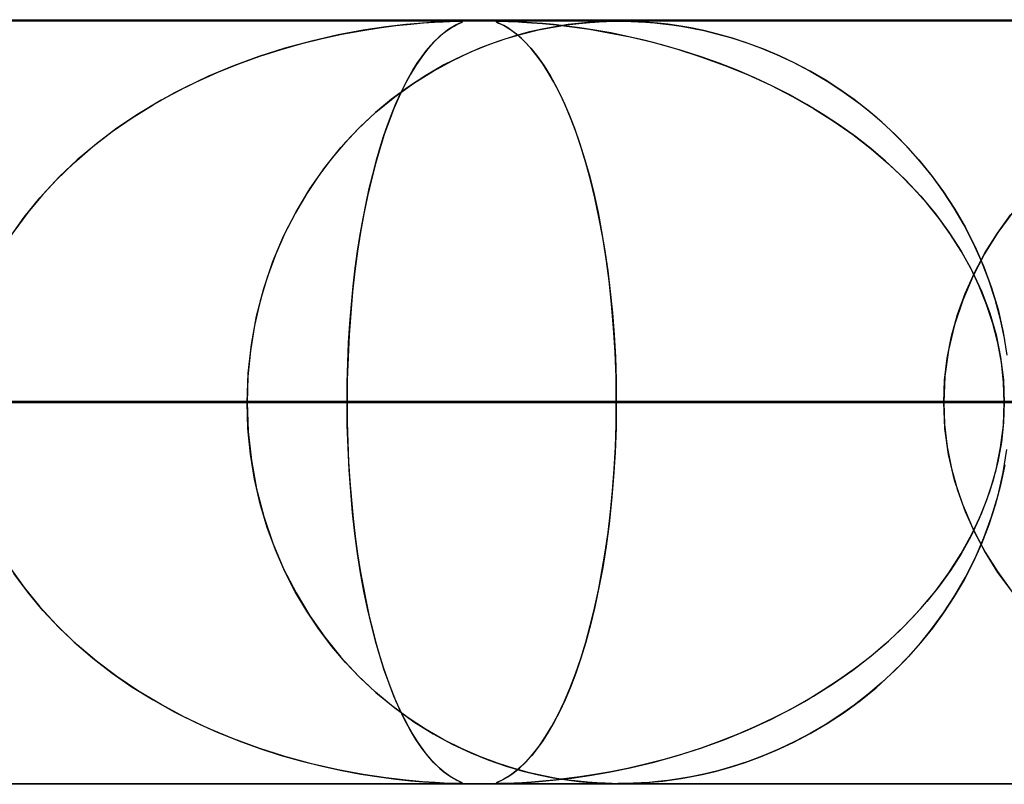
# Model space of a CAD drawing. Header units: millimetres. Extents: x -625 to 625, y -732 to 732.
# Tile 18 of 48: x -109 to -96, y 721 to 732. Entities that reach past the tile are written whole.
import ezdxf

# ---------------------------------------------------------------- set-up
doc = ezdxf.new("R2010")
doc.units = ezdxf.units.MM
doc.layers.add('HIDDEN', color=7, linetype='Continuous')
doc.layers.add('THICK', color=7, linetype='Continuous')

msp = doc.modelspace()

# ---------------------------------------------------------------- linework, layer by layer
at = {"layer": 'HIDDEN'}
for p, q in [((0, 731.49), (-501.5, 731.49)), ((0, 731.49), (-255.284, 731.49)), ((0, 731.49), (-255.284, 731.49)), ((0, 731.48), (-244.666, 731.48)), ((-104.443, 731.393), (-104.224, 731.422)), ((-104.094, 731.436), (-104.355, 731.406)), ((-104.224, 731.422), (-104.03, 731.443)), ((-103.877, 731.456), (-104.094, 731.436)), ((-104.03, 731.443), (-103.861, 731.458)), ((-103.71, 731.468), (-103.877, 731.456)), ((-103.861, 731.458), (-103.72, 731.467)), ((-103.72, 731.467), (-103.605, 731.474)), ((-103.592, 731.474), (-103.71, 731.468)), ((-103.605, 731.474), (-103.516, 731.478)), ((-103.509, 731.478), (-103.592, 731.474)), ((-103.516, 731.478), (-103.45, 731.48)), ((-103.448, 731.479), (-103.509, 731.478)), ((-103.502, 731.393), (-103.462, 731.416)), ((-103.433, 731.432), (-103.478, 731.408)), ((-103.462, 731.416), (-103.427, 731.435)), ((-103.45, 731.48), (-103.403, 731.48)), ((-103.403, 731.48), (-103.448, 731.479)), ((-103.398, 731.449), (-103.433, 731.432)), ((-103.427, 731.435), (-103.397, 731.45)), ((-103.403, 731.48), (-103.373, 731.479)), ((-103.374, 731.48), (-103.403, 731.48)), ((-103.372, 731.461), (-103.398, 731.449)), ((-103.397, 731.45), (-103.373, 731.461)), ((-103.357, 731.478), (-103.374, 731.48)), ((-103.373, 731.479), (-103.356, 731.478)), ((-103.373, 731.461), (-103.357, 731.469)), ((-103.357, 731.469), (-103.372, 731.461)), ((-103.351, 731.475), (-103.357, 731.478)), ((-103.351, 731.475), (-103.357, 731.469)), ((-103.357, 731.469), (-103.351, 731.475)), ((-103.356, 731.478), (-103.351, 731.475)), ((-102.907, 731.478), (-102.912, 731.474)), ((-102.912, 731.474), (-102.908, 731.478)), ((-102.912, 731.474), (-102.904, 731.468)), ((-102.903, 731.467), (-102.912, 731.474)), ((-102.908, 731.478), (-102.89, 731.48)), ((-102.89, 731.479), (-102.907, 731.478)), ((-102.904, 731.468), (-102.88, 731.456)), ((-102.883, 731.458), (-102.903, 731.467)), ((-102.86, 731.48), (-102.89, 731.479)), ((-102.89, 731.48), (-102.859, 731.48)), ((-102.851, 731.443), (-102.883, 731.458)), ((-102.88, 731.456), (-102.838, 731.436)), ((-102.817, 731.48), (-102.86, 731.48)), ((-102.859, 731.48), (-102.814, 731.479)), ((-102.81, 731.422), (-102.851, 731.443)), ((-102.838, 731.436), (-102.781, 731.406)), ((-102.756, 731.478), (-102.817, 731.48)), ((-102.814, 731.479), (-102.753, 731.478)), ((-102.76, 731.393), (-102.81, 731.422)), ((-102.675, 731.475), (-102.756, 731.478)), ((-102.753, 731.478), (-102.674, 731.475)), ((-102.571, 731.469), (-102.675, 731.475)), ((-102.674, 731.475), (-102.573, 731.469)), ((-102.573, 731.469), (-102.45, 731.461)), ((-102.446, 731.461), (-102.571, 731.469)), ((-102.45, 731.461), (-102.302, 731.449)), ((-102.306, 731.45), (-102.446, 731.461)), ((-102.154, 731.435), (-102.306, 731.45)), ((-102.302, 731.449), (-102.126, 731.432)), ((-102.117, 731.412), (-102.285, 731.381)), ((-102.163, 731.404), (-101.987, 731.432)), ((-101.991, 731.416), (-102.154, 731.435)), ((-102.126, 731.432), (-101.921, 731.408)), ((-101.967, 731.435), (-102.117, 731.412)), ((-101.813, 731.393), (-101.991, 731.416)), ((-101.987, 731.432), (-101.826, 731.452)), ((-101.836, 731.451), (-101.967, 731.435)), ((-101.71, 731.463), (-101.836, 731.451)), ((-101.826, 731.452), (-101.683, 731.465)), ((-101.59, 731.471), (-101.71, 731.463)), ((-101.683, 731.465), (-101.563, 731.473)), ((-101.482, 731.477), (-101.59, 731.471)), ((-101.563, 731.473), (-101.465, 731.477)), ((-101.388, 731.479), (-101.482, 731.477)), ((-101.465, 731.477), (-101.379, 731.479)), ((-101.3, 731.48), (-101.388, 731.479)), ((-101.379, 731.479), (-101.299, 731.48)), ((-101.211, 731.479), (-101.3, 731.48)), ((-101.299, 731.48), (-101.221, 731.479)), ((-101.221, 731.479), (-101.141, 731.477)), ((-101.115, 731.477), (-101.211, 731.479)), ((-101.141, 731.477), (-101.05, 731.474)), ((-101.012, 731.472), (-101.115, 731.477)), ((-101.05, 731.474), (-100.949, 731.468)), ((-100.907, 731.465), (-101.012, 731.472)), ((-100.949, 731.468), (-100.839, 731.459)), ((-100.793, 731.454), (-100.907, 731.465)), ((-100.839, 731.459), (-100.726, 731.447)), ((-100.664, 731.44), (-100.793, 731.454)), ((-100.726, 731.447), (-100.612, 731.433)), ((-100.52, 731.419), (-100.664, 731.44)), ((-100.612, 731.433), (-100.487, 731.414)), ((-100.362, 731.392), (-100.52, 731.419)), ((-100.487, 731.414), (-100.347, 731.389)), ((-104.981, 731.3), (-105.33, 731.221)), ((-105.19, 731.254), (-104.931, 731.31)), ((-104.652, 731.361), (-104.981, 731.3)), ((-104.931, 731.31), (-104.681, 731.356)), ((-104.681, 731.356), (-104.443, 731.393)), ((-104.355, 731.406), (-104.652, 731.361)), ((-103.591, 731.33), (-103.658, 731.274)), ((-103.65, 731.281), (-103.597, 731.326)), ((-103.597, 731.326), (-103.547, 731.363)), ((-103.531, 731.374), (-103.591, 731.33)), ((-103.547, 731.363), (-103.502, 731.393)), ((-103.478, 731.408), (-103.531, 731.374)), ((-102.673, 731.285), (-102.888, 731.216)), ((-102.781, 731.406), (-102.711, 731.361)), ((-102.778, 731.253), (-102.56, 731.316)), ((-102.704, 731.356), (-102.76, 731.393)), ((-102.711, 731.361), (-102.63, 731.3)), ((-102.643, 731.31), (-102.704, 731.356)), ((-102.472, 731.339), (-102.673, 731.285)), ((-102.579, 731.254), (-102.643, 731.31)), ((-102.63, 731.3), (-102.543, 731.221)), ((-102.56, 731.316), (-102.355, 731.366)), ((-102.285, 731.381), (-102.472, 731.339)), ((-102.355, 731.366), (-102.163, 731.404)), ((-101.921, 731.408), (-101.689, 731.374)), ((-101.62, 731.363), (-101.813, 731.393)), ((-101.689, 731.374), (-101.433, 731.33)), ((-101.411, 731.326), (-101.62, 731.363)), ((-101.433, 731.33), (-101.155, 731.274)), ((-101.189, 731.281), (-101.411, 731.326)), ((-100.19, 731.357), (-100.362, 731.392)), ((-100.347, 731.389), (-100.192, 731.357)), ((-100.192, 731.357), (-100.023, 731.316)), ((-100.007, 731.312), (-100.19, 731.357)), ((-100.023, 731.316), (-99.843, 731.266)), ((-99.814, 731.257), (-100.007, 731.312)), ((-105.728, 731.111), (-105.456, 731.188)), ((-105.33, 731.221), (-105.677, 731.127)), ((-105.456, 731.188), (-105.19, 731.254)), ((-103.826, 731.094), (-103.766, 731.164)), ((-103.73, 731.204), (-103.806, 731.118)), ((-103.766, 731.164), (-103.707, 731.227)), ((-103.658, 731.274), (-103.73, 731.204)), ((-103.707, 731.227), (-103.65, 731.281)), ((-103.244, 731.078), (-103.006, 731.174)), ((-102.888, 731.216), (-103.115, 731.132)), ((-103.006, 731.174), (-102.778, 731.253)), ((-102.512, 731.188), (-102.579, 731.254)), ((-102.543, 731.221), (-102.456, 731.127)), ((-102.443, 731.111), (-102.512, 731.188)), ((-100.953, 731.227), (-101.189, 731.281)), ((-101.155, 731.274), (-100.86, 731.204)), ((-100.711, 731.164), (-100.953, 731.227)), ((-100.86, 731.204), (-100.549, 731.118)), ((-100.469, 731.094), (-100.711, 731.164)), ((-99.843, 731.266), (-99.651, 731.205)), ((-99.611, 731.19), (-99.814, 731.257)), ((-99.651, 731.205), (-99.45, 731.131)), ((-99.404, 731.113), (-99.611, 731.19)), ((-105.677, 731.127), (-106.018, 731.018)), ((-106.004, 731.023), (-105.728, 731.111)), ((-103.806, 731.118), (-103.885, 731.016)), ((-103.885, 731.016), (-103.826, 731.094)), ((-103.352, 731.029), (-103.594, 730.908)), ((-103.488, 730.963), (-103.244, 731.078)), ((-103.115, 731.132), (-103.352, 731.029)), ((-102.456, 731.127), (-102.369, 731.018)), ((-102.372, 731.023), (-102.443, 731.111)), ((-100.549, 731.118), (-100.229, 731.016)), ((-100.228, 731.016), (-100.469, 731.094)), ((-99.45, 731.131), (-99.24, 731.045)), ((-99.199, 731.027), (-99.404, 731.113)), ((-99.24, 731.045), (-99.023, 730.943)), ((-98.997, 730.931), (-99.199, 731.027)), ((-106.564, 730.809), (-106.283, 730.923)), ((-106.018, 731.018), (-106.352, 730.896)), ((-106.283, 730.923), (-106.004, 731.023)), ((-103.963, 730.902), (-104.038, 730.777)), ((-104.002, 730.839), (-103.944, 730.931)), ((-103.885, 731.016), (-103.963, 730.902)), ((-103.944, 730.931), (-103.885, 731.016)), ((-103.594, 730.908), (-103.831, 730.771)), ((-103.737, 730.828), (-103.488, 730.963)), ((-102.301, 730.923), (-102.372, 731.023)), ((-102.369, 731.018), (-102.283, 730.896)), ((-102.228, 730.809), (-102.301, 730.923)), ((-100.229, 731.016), (-99.914, 730.902)), ((-99.99, 730.931), (-100.228, 731.016)), ((-99.754, 730.839), (-99.99, 730.931)), ((-99.914, 730.902), (-99.609, 730.777)), ((-99.023, 730.943), (-98.8, 730.826)), ((-98.798, 730.826), (-98.997, 730.931)), ((-106.845, 730.682), (-106.564, 730.809)), ((-106.352, 730.896), (-106.677, 730.76)), ((-104.038, 730.777), (-104.111, 730.641)), ((-104.06, 730.738), (-104.002, 730.839)), ((-103.831, 730.771), (-104.06, 730.622)), ((-103.988, 730.671), (-103.737, 730.828)), ((-102.283, 730.896), (-102.199, 730.76)), ((-102.155, 730.682), (-102.228, 730.809)), ((-99.521, 730.738), (-99.754, 730.839)), ((-99.609, 730.777), (-99.314, 730.641)), ((-98.8, 730.826), (-98.574, 730.694)), ((-98.602, 730.711), (-98.798, 730.826)), ((-107.126, 730.541), (-106.845, 730.682)), ((-106.677, 730.76), (-106.994, 730.61)), ((-104.239, 730.491), (-103.988, 730.671)), ((-104.111, 730.641), (-104.182, 730.495)), ((-104.117, 730.63), (-104.06, 730.738)), ((-102.199, 730.76), (-102.116, 730.61)), ((-102.082, 730.541), (-102.155, 730.682)), ((-99.291, 730.63), (-99.521, 730.738)), ((-99.314, 730.641), (-99.029, 730.495)), ((-98.41, 730.587), (-98.602, 730.711)), ((-98.574, 730.694), (-98.354, 730.549)), ((-107.404, 730.386), (-107.126, 730.541)), ((-106.994, 730.61), (-107.3, 730.446)), ((-104.06, 730.622), (-104.28, 730.459)), ((-104.227, 730.391), (-104.173, 730.515)), ((-104.173, 730.515), (-104.117, 730.63)), ((-102.116, 730.61), (-102.037, 730.446)), ((-102.009, 730.386), (-102.082, 730.541)), ((-99.065, 730.515), (-99.291, 730.63)), ((-98.843, 730.391), (-99.065, 730.515)), ((-98.222, 730.454), (-98.41, 730.587)), ((-98.354, 730.549), (-98.141, 730.393)), ((-107.676, 730.217), (-107.404, 730.386)), ((-107.3, 730.446), (-107.596, 730.269)), ((-104.28, 730.459), (-104.49, 730.284)), ((-104.485, 730.289), (-104.239, 730.491)), ((-104.281, 730.26), (-104.227, 730.391)), ((-104.182, 730.495), (-104.249, 730.338)), ((-102.037, 730.446), (-101.959, 730.269)), ((-101.938, 730.217), (-102.009, 730.386)), ((-99.029, 730.495), (-98.754, 730.338)), ((-98.626, 730.26), (-98.843, 730.391)), ((-98.038, 730.311), (-98.222, 730.454)), ((-98.141, 730.393), (-97.936, 730.227)), ((-107.596, 730.269), (-107.879, 730.078)), ((-104.721, 730.067), (-104.485, 730.289)), ((-104.49, 730.284), (-104.691, 730.097)), ((-104.334, 730.12), (-104.281, 730.26)), ((-104.249, 730.338), (-104.314, 730.172)), ((-101.959, 730.269), (-101.885, 730.078)), ((-98.754, 730.338), (-98.491, 730.172)), ((-98.413, 730.12), (-98.626, 730.26)), ((-97.858, 730.158), (-98.038, 730.311)), ((-107.94, 730.035), (-107.676, 730.217)), ((-104.314, 730.172), (-104.377, 729.996)), ((-101.869, 730.035), (-101.938, 730.217)), ((-98.491, 730.172), (-98.239, 729.996)), ((-97.936, 730.227), (-97.74, 730.05)), ((-97.684, 729.995), (-97.858, 730.158)), ((-108.194, 729.838), (-107.94, 730.035)), ((-107.879, 730.078), (-108.147, 729.876)), ((-104.945, 729.826), (-104.721, 730.067)), ((-104.691, 730.097), (-104.882, 729.897)), ((-104.377, 729.996), (-104.436, 729.81)), ((-104.385, 729.971), (-104.334, 730.12)), ((-101.885, 730.078), (-101.814, 729.876)), ((-101.802, 729.838), (-101.869, 730.035)), ((-98.206, 729.971), (-98.413, 730.12)), ((-98.239, 729.996), (-97.999, 729.81)), ((-97.74, 730.05), (-97.553, 729.863)), ((-97.515, 729.822), (-97.684, 729.995)), ((-108.147, 729.876), (-108.399, 729.664)), ((-104.882, 729.897), (-105.062, 729.686)), ((-104.434, 729.815), (-104.385, 729.971)), ((-101.814, 729.876), (-101.748, 729.664)), ((-98.005, 729.815), (-98.206, 729.971)), ((-108.439, 729.628), (-108.194, 729.838)), ((-105.156, 729.565), (-104.945, 729.826)), ((-104.436, 729.81), (-104.492, 729.615)), ((-104.482, 729.649), (-104.434, 729.815)), ((-101.738, 729.628), (-101.802, 729.838)), ((-97.811, 729.649), (-98.005, 729.815)), ((-97.999, 729.81), (-97.771, 729.615)), ((-97.553, 729.863), (-97.376, 729.667)), ((-97.352, 729.64), (-97.515, 729.822)), ((-108.671, 729.404), (-108.439, 729.628)), ((-108.399, 729.664), (-108.633, 729.443)), ((-105.062, 729.686), (-105.232, 729.462)), ((-104.492, 729.615), (-104.545, 729.408)), ((-104.528, 729.475), (-104.482, 729.649)), ((-101.748, 729.664), (-101.686, 729.443)), ((-101.676, 729.404), (-101.738, 729.628)), ((-97.623, 729.475), (-97.811, 729.649)), ((-97.771, 729.615), (-97.555, 729.408)), ((-97.376, 729.667), (-97.208, 729.461)), ((-97.197, 729.447), (-97.352, 729.64)), ((-105.353, 729.284), (-105.156, 729.565)), ((-108.889, 729.167), (-108.671, 729.404)), ((-108.633, 729.443), (-108.849, 729.213)), ((-105.232, 729.462), (-105.391, 729.224)), ((-104.545, 729.408), (-104.595, 729.19)), ((-104.572, 729.292), (-104.528, 729.475)), ((-101.686, 729.443), (-101.629, 729.213)), ((-101.618, 729.167), (-101.676, 729.404)), ((-97.443, 729.292), (-97.623, 729.475)), ((-97.555, 729.408), (-97.351, 729.19)), ((-97.208, 729.461), (-97.05, 729.246)), ((-97.05, 729.245), (-97.197, 729.447)), ((-105.391, 729.224), (-105.54, 728.971)), ((-105.532, 728.985), (-105.353, 729.284)), ((-104.614, 729.099), (-104.572, 729.292)), ((-97.272, 729.099), (-97.443, 729.292)), ((-97.05, 729.246), (-96.902, 729.019)), ((-96.911, 729.033), (-97.05, 729.245)), ((-109.092, 728.915), (-108.889, 729.167)), ((-108.849, 729.213), (-109.046, 728.975)), ((-104.654, 728.898), (-104.614, 729.099)), ((-104.595, 729.19), (-104.642, 728.96)), ((-101.629, 729.213), (-101.577, 728.975)), ((-101.565, 728.915), (-101.618, 729.167)), ((-97.351, 729.19), (-97.159, 728.96)), ((-97.111, 728.898), (-97.272, 729.099)), ((-109.046, 728.975), (-109.226, 728.729)), ((-105.694, 728.668), (-105.532, 728.985)), ((-105.54, 728.971), (-105.677, 728.704)), ((-101.577, 728.975), (-101.529, 728.729)), ((-96.781, 728.811), (-96.911, 729.033)), ((-96.902, 729.019), (-96.764, 728.78)), ((-96.146, 728.981), (-96.34, 728.715)), ((-109.278, 728.65), (-109.092, 728.915)), ((-104.691, 728.689), (-104.654, 728.898)), ((-104.642, 728.96), (-104.686, 728.72)), ((-101.515, 728.65), (-101.565, 728.915)), ((-97.159, 728.96), (-96.982, 728.72)), ((-96.961, 728.689), (-97.111, 728.898)), ((-96.347, 728.704), (-96.172, 728.948)), ((-104.686, 728.72), (-104.725, 728.468)), ((-101.529, 728.729), (-101.486, 728.475)), ((-96.982, 728.72), (-96.82, 728.468)), ((-96.662, 728.58), (-96.781, 728.811)), ((-96.764, 728.78), (-96.638, 728.528)), ((-96.34, 728.715), (-96.515, 728.434)), ((-96.506, 728.451), (-96.347, 728.704)), ((-105.835, 728.333), (-105.694, 728.668)), ((-105.677, 728.704), (-105.8, 728.422)), ((-104.725, 728.471), (-104.691, 728.689)), ((-101.471, 728.371), (-101.515, 728.65)), ((-96.822, 728.471), (-96.961, 728.689)), ((-96.554, 728.34), (-96.662, 728.58)), ((-104.725, 728.468), (-104.76, 728.206)), ((-104.756, 728.245), (-104.725, 728.471)), ((-101.486, 728.475), (-101.448, 728.212)), ((-96.696, 728.245), (-96.822, 728.471)), ((-96.82, 728.468), (-96.676, 728.206)), ((-96.646, 728.188), (-96.506, 728.451)), ((-96.638, 728.528), (-96.523, 728.265)), ((-105.954, 727.983), (-105.835, 728.333)), ((-105.8, 728.422), (-105.909, 728.127)), ((-101.432, 728.08), (-101.471, 728.371)), ((-96.515, 728.434), (-96.67, 728.138)), ((-96.458, 728.092), (-96.554, 728.34)), ((-104.76, 728.206), (-104.791, 727.936)), ((-104.783, 728.012), (-104.756, 728.245)), ((-101.448, 728.212), (-101.416, 727.94)), ((-96.584, 728.012), (-96.696, 728.245)), ((-96.676, 728.206), (-96.551, 727.936)), ((-96.523, 728.265), (-96.423, 727.99)), ((-105.909, 728.127), (-106, 727.818)), ((-101.399, 727.777), (-101.432, 728.08)), ((-96.67, 728.138), (-96.801, 727.829)), ((-96.767, 727.917), (-96.646, 728.188)), ((-96.375, 727.836), (-96.458, 728.092)), ((-106.049, 727.62), (-105.954, 727.983)), ((-104.791, 727.936), (-104.816, 727.658)), ((-104.807, 727.771), (-104.783, 728.012)), ((-101.416, 727.94), (-101.388, 727.661)), ((-96.487, 727.771), (-96.584, 728.012)), ((-96.551, 727.936), (-96.447, 727.658)), ((-96.423, 727.99), (-96.338, 727.704)), ((-106, 727.818), (-106.074, 727.498)), ((-96.801, 727.829), (-96.907, 727.507)), ((-96.868, 727.639), (-96.767, 727.917)), ((-96.306, 727.574), (-96.375, 727.836)), ((-104.827, 727.522), (-104.807, 727.771)), ((-101.372, 727.465), (-101.399, 727.777)), ((-96.405, 727.522), (-96.487, 727.771)), ((-96.338, 727.704), (-96.27, 727.41)), ((-106.117, 727.249), (-106.049, 727.62)), ((-104.816, 727.658), (-104.837, 727.373)), ((-101.388, 727.661), (-101.366, 727.375)), ((-96.947, 727.356), (-96.868, 727.639)), ((-96.447, 727.658), (-96.364, 727.373)), ((-96.251, 727.307), (-96.306, 727.574)), ((-106.074, 727.498), (-106.128, 727.167)), ((-104.843, 727.269), (-104.827, 727.522)), ((-101.353, 727.146), (-101.372, 727.465)), ((-96.907, 727.507), (-96.986, 727.173)), ((-96.34, 727.269), (-96.405, 727.522)), ((-104.837, 727.373), (-104.851, 727.082)), ((-101.366, 727.375), (-101.35, 727.083)), ((-97.003, 727.07), (-96.947, 727.356)), ((-96.364, 727.373), (-96.304, 727.082)), ((-96.27, 727.41), (-96.221, 727.109)), ((-106.128, 727.167), (-106.161, 726.831)), ((-106.158, 726.872), (-106.117, 727.249)), ((-104.854, 727.012), (-104.843, 727.269)), ((-96.986, 727.173), (-97.033, 726.833)), ((-96.294, 727.012), (-96.34, 727.269)), ((-104.851, 727.082), (-104.86, 726.787)), ((-101.341, 726.82), (-101.353, 727.146)), ((-101.35, 727.083), (-101.341, 726.788)), ((-97.038, 726.781), (-97.003, 727.07)), ((-96.304, 727.082), (-96.268, 726.787)), ((-104.861, 726.752), (-104.854, 727.012)), ((-96.265, 726.752), (-96.294, 727.012)), ((-106.172, 726.49), (-106.158, 726.872)), ((-106.161, 726.831), (-106.172, 726.49)), ((-104.86, 726.787), (-104.863, 726.49)), ((-101.338, 726.49), (-101.341, 726.82)), ((-101.341, 726.788), (-101.338, 726.49)), ((-97.033, 726.833), (-97.049, 726.49)), ((-97.049, 726.49), (-97.038, 726.781)), ((-96.268, 726.787), (-96.256, 726.49)), ((-104.863, 726.49), (-104.861, 726.752)), ((-96.256, 726.49), (-96.265, 726.752)), ((0, 726.49), (-243.161, 726.49)), ((-243.161, 726.49), (0, 726.49)), ((-238.081, 726.49), (0, 726.49)), ((0, 726.49), (-238.081, 726.49)), ((0, 726.49), (-230.269, 726.49)), ((-230.269, 726.49), (0, 726.49)), ((-225.189, 726.49), (0, 726.49)), ((0, 726.49), (-225.189, 726.49)), ((0, 726.49), (-217.377, 726.49)), ((-217.377, 726.49), (0, 726.49)), ((-212.296, 726.49), (0, 726.49)), ((0, 726.49), (-212.296, 726.49)), ((0, 726.49), (-204.484, 726.49)), ((-204.484, 726.49), (0, 726.49)), ((-199.404, 726.49), (0, 726.49)), ((0, 726.49), (-199.404, 726.49)), ((-197.547, 726.49), (-104.863, 726.49)), ((-104.863, 726.49), (-197.547, 726.49)), ((0, 726.49), (-191.592, 726.49)), ((-191.592, 726.49), (0, 726.49)), ((-186.511, 726.49), (0, 726.49)), ((0, 726.49), (-186.511, 726.49)), ((-97.049, 726.49), (-182.196, 726.49)), ((-182.196, 726.49), (-97.049, 726.49)), ((0, 726.49), (-178.699, 726.49)), ((-178.699, 726.49), (0, 726.49)), ((-173.619, 726.49), (0, 726.49)), ((0, 726.49), (-173.619, 726.49)), ((-172.212, 726.49), (-91.967, 726.49)), ((-91.967, 726.49), (-172.212, 726.49)), ((0, 726.49), (-165.807, 726.49)), ((-165.807, 726.49), (0, 726.49)), ((-160.726, 726.49), (0, 726.49)), ((0, 726.49), (-160.726, 726.49)), ((-84.152, 726.49), (-156.86, 726.49)), ((-156.86, 726.49), (-84.152, 726.49)), ((0, 726.49), (-152.913, 726.49)), ((-152.913, 726.49), (0, 726.49)), ((-147.833, 726.49), (0, 726.49)), ((0, 726.49), (-147.833, 726.49)), ((-146.875, 726.49), (-79.069, 726.49)), ((-79.069, 726.49), (-146.875, 726.49)), ((0, 726.49), (-140.02, 726.49)), ((-140.02, 726.49), (0, 726.49)), ((-134.939, 726.49), (0, 726.49)), ((0, 726.49), (-134.939, 726.49)), ((-71.253, 726.49), (-131.52, 726.49)), ((-131.52, 726.49), (-71.253, 726.49)), ((0, 726.49), (-127.127, 726.49)), ((-127.127, 726.49), (0, 726.49)), ((-122.045, 726.49), (0, 726.49)), ((0, 726.49), (-122.045, 726.49)), ((-121.532, 726.49), (-66.169, 726.49)), ((-66.169, 726.49), (-121.532, 726.49)), ((-106.172, 726.49), (-121.532, 726.49)), ((-121.532, 726.49), (-106.172, 726.49)), ((0, 726.49), (-114.232, 726.49)), ((-114.232, 726.49), (0, 726.49)), ((-109.151, 726.49), (0, 726.49)), ((0, 726.49), (-109.151, 726.49)), ((-109.151, 726.49), (-101.338, 726.49)), ((-101.338, 726.49), (-109.151, 726.49)), ((-106.172, 726.49), (-106.158, 726.108)), ((-58.35, 726.49), (-106.172, 726.49)), ((-106.172, 726.49), (-58.35, 726.49)), ((-106.161, 726.15), (-106.172, 726.49)), ((-104.863, 726.49), (-104.861, 726.228)), ((-104.86, 726.193), (-104.863, 726.49)), ((-97.049, 726.49), (-104.863, 726.49)), ((-104.863, 726.49), (-97.049, 726.49)), ((-101.338, 726.49), (-101.341, 726.16)), ((-101.341, 726.196), (-101.338, 726.49)), ((0, 726.49), (-101.338, 726.49)), ((-101.338, 726.49), (0, 726.49)), ((-97.033, 726.147), (-97.049, 726.49)), ((-97.049, 726.49), (-97.038, 726.199)), ((-96.268, 726.193), (-96.256, 726.49)), ((-96.256, 726.49), (-96.265, 726.228)), ((-106.128, 725.813), (-106.161, 726.15)), ((-104.861, 726.228), (-104.854, 725.968)), ((-104.851, 725.898), (-104.86, 726.193)), ((-101.341, 726.16), (-101.353, 725.834)), ((-101.35, 725.904), (-101.341, 726.196)), ((-97.038, 726.199), (-97.003, 725.91)), ((-96.986, 725.807), (-97.033, 726.147)), ((-96.304, 725.898), (-96.268, 726.193)), ((-96.265, 726.228), (-96.294, 725.968)), ((-106.158, 726.108), (-106.117, 725.731)), ((-104.854, 725.968), (-104.843, 725.711)), ((-104.837, 725.607), (-104.851, 725.898)), ((-101.365, 725.616), (-101.35, 725.904)), ((-97.003, 725.91), (-96.947, 725.624)), ((-96.364, 725.607), (-96.304, 725.898)), ((-96.294, 725.968), (-96.34, 725.711)), ((-96.27, 725.57), (-96.221, 725.871)), ((-106.074, 725.483), (-106.128, 725.813)), ((-101.353, 725.834), (-101.372, 725.515)), ((-96.907, 725.473), (-96.986, 725.807)), ((-106.117, 725.731), (-106.049, 725.36)), ((-104.843, 725.711), (-104.827, 725.458)), ((-101.387, 725.333), (-101.365, 725.616)), ((-96.947, 725.624), (-96.868, 725.341)), ((-96.34, 725.711), (-96.405, 725.458)), ((-96.251, 725.673), (-96.306, 725.406)), ((-106.001, 725.162), (-106.074, 725.483)), ((-104.816, 725.322), (-104.837, 725.607)), ((-101.372, 725.515), (-101.399, 725.203)), ((-96.447, 725.322), (-96.364, 725.607)), ((-96.338, 725.276), (-96.27, 725.57)), ((-106.049, 725.36), (-105.954, 724.997)), ((-104.827, 725.458), (-104.807, 725.209)), ((-96.801, 725.151), (-96.907, 725.473)), ((-96.405, 725.458), (-96.487, 725.209)), ((-96.306, 725.406), (-96.375, 725.144)), ((-104.791, 725.044), (-104.816, 725.322)), ((-101.414, 725.057), (-101.387, 725.333)), ((-96.868, 725.341), (-96.767, 725.063)), ((-96.551, 725.044), (-96.447, 725.322)), ((-96.423, 724.99), (-96.338, 725.276)), ((-105.909, 724.854), (-106.001, 725.162)), ((-104.807, 725.209), (-104.783, 724.968)), ((-101.399, 725.203), (-101.432, 724.9)), ((-96.67, 724.842), (-96.801, 725.151)), ((-96.487, 725.209), (-96.584, 724.968)), ((-96.375, 725.144), (-96.458, 724.888)), ((-105.954, 724.997), (-105.835, 724.647)), ((-104.76, 724.774), (-104.791, 725.044)), ((-104.783, 724.968), (-104.756, 724.735)), ((-101.446, 724.788), (-101.414, 725.057)), ((-96.767, 725.063), (-96.646, 724.792)), ((-96.584, 724.968), (-96.696, 724.735)), ((-96.676, 724.774), (-96.551, 725.044)), ((-96.523, 724.715), (-96.423, 724.99)), ((-105.801, 724.559), (-105.909, 724.854)), ((-101.432, 724.9), (-101.471, 724.609)), ((-96.515, 724.546), (-96.67, 724.842)), ((-96.458, 724.888), (-96.554, 724.64)), ((-104.725, 724.512), (-104.76, 724.774)), ((-104.756, 724.735), (-104.725, 724.509)), ((-101.483, 724.528), (-101.446, 724.788)), ((-96.696, 724.735), (-96.822, 724.509)), ((-96.82, 724.512), (-96.676, 724.774)), ((-96.646, 724.792), (-96.506, 724.53)), ((-96.638, 724.452), (-96.523, 724.715)), ((-105.835, 724.647), (-105.694, 724.312)), ((-101.471, 724.609), (-101.515, 724.33)), ((-96.554, 724.64), (-96.662, 724.4)), ((-105.678, 724.278), (-105.801, 724.559)), ((-104.686, 724.26), (-104.725, 724.512)), ((-104.725, 724.509), (-104.691, 724.291)), ((-101.525, 724.276), (-101.483, 724.528)), ((-96.982, 724.26), (-96.82, 724.512)), ((-96.822, 724.509), (-96.961, 724.291)), ((-96.764, 724.2), (-96.638, 724.452)), ((-96.34, 724.265), (-96.515, 724.546)), ((-96.506, 724.53), (-96.347, 724.276)), ((-109.278, 724.33), (-109.092, 724.065)), ((-101.515, 724.33), (-101.565, 724.065)), ((-96.662, 724.4), (-96.781, 724.169)), ((-109.046, 724.005), (-109.226, 724.251)), ((-105.694, 724.312), (-105.532, 723.995)), ((-105.541, 724.01), (-105.678, 724.278)), ((-104.691, 724.291), (-104.654, 724.082)), ((-104.642, 724.02), (-104.686, 724.26)), ((-101.571, 724.033), (-101.525, 724.276)), ((-97.159, 724.02), (-96.982, 724.26)), ((-96.961, 724.291), (-97.111, 724.082)), ((-96.902, 723.961), (-96.764, 724.2)), ((-96.347, 724.276), (-96.172, 724.032)), ((-96.146, 723.999), (-96.34, 724.265)), ((-109.092, 724.065), (-108.889, 723.813)), ((-104.654, 724.082), (-104.614, 723.881)), ((-101.565, 724.065), (-101.618, 723.813)), ((-97.111, 724.082), (-97.272, 723.881)), ((-96.781, 724.169), (-96.911, 723.947)), ((-108.849, 723.767), (-109.046, 724.005)), ((-105.392, 723.758), (-105.541, 724.01)), ((-105.532, 723.995), (-105.353, 723.696)), ((-104.595, 723.79), (-104.642, 724.02)), ((-101.622, 723.797), (-101.571, 724.033)), ((-97.351, 723.79), (-97.159, 724.02)), ((-97.05, 723.734), (-96.902, 723.961)), ((-96.911, 723.947), (-97.05, 723.735)), ((-108.889, 723.813), (-108.671, 723.576)), ((-104.614, 723.881), (-104.572, 723.688)), ((-101.618, 723.813), (-101.676, 723.576)), ((-97.272, 723.881), (-97.443, 723.688)), ((-108.633, 723.537), (-108.849, 723.767)), ((-105.233, 723.52), (-105.392, 723.758)), ((-105.353, 723.696), (-105.156, 723.415)), ((-104.545, 723.572), (-104.595, 723.79)), ((-104.572, 723.688), (-104.528, 723.505)), ((-101.678, 723.569), (-101.622, 723.797)), ((-97.443, 723.688), (-97.623, 723.505)), ((-97.555, 723.572), (-97.351, 723.79)), ((-97.208, 723.519), (-97.05, 723.734)), ((-97.05, 723.735), (-97.197, 723.533)), ((-108.671, 723.576), (-108.439, 723.352)), ((-104.492, 723.366), (-104.545, 723.572)), ((-101.676, 723.576), (-101.738, 723.352)), ((-101.738, 723.349), (-101.678, 723.569)), ((-97.771, 723.366), (-97.555, 723.572)), ((-108.399, 723.316), (-108.633, 723.537)), ((-105.064, 723.296), (-105.233, 723.52)), ((-104.528, 723.505), (-104.482, 723.331)), ((-97.623, 723.505), (-97.811, 723.331)), ((-97.376, 723.313), (-97.208, 723.519)), ((-97.197, 723.533), (-97.352, 723.34)), ((-108.439, 723.352), (-108.194, 723.142)), ((-108.147, 723.104), (-108.399, 723.316)), ((-105.156, 723.415), (-104.945, 723.154)), ((-104.884, 723.085), (-105.064, 723.296)), ((-104.436, 723.17), (-104.492, 723.366)), ((-104.482, 723.331), (-104.434, 723.165)), ((-101.803, 723.138), (-101.738, 723.349)), ((-101.738, 723.352), (-101.802, 723.142)), ((-97.811, 723.331), (-98.005, 723.165)), ((-97.999, 723.17), (-97.771, 723.366)), ((-97.553, 723.117), (-97.376, 723.313)), ((-97.352, 723.34), (-97.515, 723.158)), ((-104.377, 722.984), (-104.436, 723.17)), ((-104.434, 723.165), (-104.385, 723.009)), ((-98.239, 722.984), (-97.999, 723.17)), ((-98.005, 723.165), (-98.206, 723.009)), ((-108.194, 723.142), (-107.94, 722.945)), ((-107.879, 722.902), (-108.147, 723.104)), ((-104.945, 723.154), (-104.721, 722.913)), ((-104.693, 722.885), (-104.884, 723.085)), ((-101.872, 722.937), (-101.803, 723.138)), ((-101.802, 723.142), (-101.869, 722.945)), ((-97.74, 722.93), (-97.553, 723.117)), ((-97.515, 723.158), (-97.684, 722.985)), ((-107.94, 722.945), (-107.676, 722.763)), ((-107.596, 722.711), (-107.879, 722.902)), ((-104.721, 722.913), (-104.485, 722.691)), ((-104.385, 723.009), (-104.334, 722.86)), ((-104.314, 722.808), (-104.377, 722.984)), ((-101.945, 722.746), (-101.872, 722.937)), ((-101.869, 722.945), (-101.938, 722.763)), ((-98.491, 722.808), (-98.239, 722.984)), ((-98.206, 723.009), (-98.413, 722.86)), ((-97.936, 722.753), (-97.74, 722.93)), ((-97.684, 722.985), (-97.858, 722.822)), ((-104.493, 722.698), (-104.693, 722.885)), ((-104.334, 722.86), (-104.281, 722.721)), ((-104.249, 722.642), (-104.314, 722.808)), ((-98.754, 722.642), (-98.491, 722.808)), ((-98.413, 722.86), (-98.626, 722.721)), ((-97.858, 722.822), (-98.038, 722.669)), ((-107.676, 722.763), (-107.404, 722.594)), ((-107.3, 722.534), (-107.596, 722.711)), ((-104.282, 722.523), (-104.493, 722.698)), ((-104.485, 722.691), (-104.239, 722.489)), ((-104.281, 722.721), (-104.227, 722.589)), ((-102.021, 722.568), (-101.945, 722.746)), ((-101.938, 722.763), (-102.009, 722.594)), ((-98.626, 722.721), (-98.843, 722.589)), ((-98.038, 722.669), (-98.222, 722.526)), ((-98.141, 722.587), (-97.936, 722.753)), ((-107.404, 722.594), (-107.126, 722.439)), ((-106.994, 722.37), (-107.3, 722.534)), ((-104.063, 722.36), (-104.282, 722.523)), ((-104.182, 722.485), (-104.249, 722.642)), ((-104.227, 722.589), (-104.173, 722.465)), ((-102.099, 722.404), (-102.021, 722.568)), ((-102.009, 722.594), (-102.082, 722.439)), ((-98.843, 722.589), (-99.065, 722.465)), ((-99.029, 722.485), (-98.754, 722.642)), ((-98.222, 722.526), (-98.41, 722.393)), ((-98.354, 722.431), (-98.141, 722.587)), ((-107.126, 722.439), (-106.845, 722.298)), ((-104.239, 722.489), (-103.988, 722.309)), ((-104.111, 722.339), (-104.182, 722.485)), ((-104.173, 722.465), (-104.117, 722.35)), ((-102.18, 722.253), (-102.099, 722.404)), ((-102.082, 722.439), (-102.155, 722.298)), ((-99.314, 722.339), (-99.029, 722.485)), ((-99.065, 722.465), (-99.291, 722.35)), ((-98.41, 722.393), (-98.602, 722.269)), ((-98.574, 722.286), (-98.354, 722.431)), ((-106.677, 722.22), (-106.994, 722.37)), ((-106.845, 722.298), (-106.564, 722.171)), ((-104.117, 722.35), (-104.06, 722.242)), ((-104.038, 722.203), (-104.111, 722.339)), ((-103.835, 722.211), (-104.063, 722.36)), ((-103.988, 722.309), (-103.737, 722.152)), ((-102.155, 722.298), (-102.228, 722.171)), ((-99.609, 722.203), (-99.314, 722.339)), ((-99.291, 722.35), (-99.521, 722.242)), ((-98.8, 722.154), (-98.574, 722.286)), ((-98.602, 722.269), (-98.798, 722.154)), ((-106.352, 722.084), (-106.677, 722.22)), ((-106.564, 722.171), (-106.283, 722.057)), ((-104.06, 722.242), (-104.002, 722.141)), ((-103.963, 722.078), (-104.038, 722.203)), ((-104.002, 722.141), (-103.944, 722.049)), ((-103.597, 722.074), (-103.835, 722.211)), ((-103.737, 722.152), (-103.488, 722.017)), ((-102.228, 722.171), (-102.301, 722.057)), ((-102.263, 722.115), (-102.18, 722.253)), ((-99.754, 722.141), (-99.99, 722.049)), ((-99.914, 722.078), (-99.609, 722.203)), ((-99.521, 722.242), (-99.754, 722.141)), ((-99.023, 722.037), (-98.8, 722.154)), ((-98.798, 722.154), (-98.997, 722.049)), ((-106.018, 721.962), (-106.352, 722.084)), ((-106.283, 722.057), (-106.004, 721.957)), ((-103.885, 721.964), (-103.963, 722.078)), ((-103.944, 722.049), (-103.885, 721.964)), ((-103.355, 721.953), (-103.597, 722.074)), ((-103.488, 722.017), (-103.244, 721.902)), ((-102.301, 722.057), (-102.372, 721.957)), ((-102.347, 721.991), (-102.263, 722.115)), ((-100.229, 721.964), (-99.914, 722.078)), ((-99.99, 722.049), (-100.228, 721.964)), ((-99.24, 721.935), (-99.023, 722.037)), ((-98.997, 722.049), (-99.199, 721.953)), ((-105.677, 721.853), (-106.018, 721.962)), ((-106.004, 721.957), (-105.728, 721.869)), ((-103.885, 721.964), (-103.826, 721.886)), ((-103.806, 721.862), (-103.885, 721.964)), ((-103.826, 721.886), (-103.766, 721.816)), ((-103.118, 721.85), (-103.355, 721.953)), ((-103.244, 721.902), (-103.006, 721.806)), ((-102.519, 721.784), (-102.433, 721.881)), ((-102.372, 721.957), (-102.443, 721.869)), ((-102.433, 721.881), (-102.347, 721.991)), ((-100.469, 721.886), (-100.711, 721.816)), ((-100.549, 721.862), (-100.229, 721.964)), ((-100.228, 721.964), (-100.469, 721.886)), ((-99.45, 721.849), (-99.24, 721.935)), ((-99.199, 721.953), (-99.404, 721.867)), ((-105.728, 721.869), (-105.456, 721.792)), ((-105.33, 721.759), (-105.677, 721.853)), ((-105.456, 721.792), (-105.19, 721.726)), ((-104.981, 721.68), (-105.33, 721.759)), ((-103.73, 721.776), (-103.806, 721.862)), ((-103.766, 721.816), (-103.707, 721.753)), ((-103.658, 721.706), (-103.73, 721.776)), ((-103.707, 721.753), (-103.65, 721.699)), ((-102.892, 721.765), (-103.118, 721.85)), ((-103.006, 721.806), (-102.778, 721.727)), ((-102.677, 721.696), (-102.892, 721.765)), ((-102.606, 721.701), (-102.519, 721.784)), ((-102.512, 721.792), (-102.579, 721.726)), ((-102.443, 721.869), (-102.512, 721.792)), ((-100.953, 721.753), (-101.189, 721.699)), ((-101.155, 721.706), (-100.86, 721.776)), ((-100.711, 721.816), (-100.953, 721.753)), ((-100.86, 721.776), (-100.549, 721.862)), ((-99.843, 721.714), (-99.651, 721.775)), ((-99.611, 721.789), (-99.814, 721.723)), ((-99.651, 721.775), (-99.45, 721.849)), ((-99.404, 721.867), (-99.611, 721.789)), ((-105.19, 721.726), (-104.931, 721.67)), ((-104.652, 721.619), (-104.981, 721.68)), ((-104.931, 721.67), (-104.681, 721.624)), ((-104.681, 721.624), (-104.443, 721.587)), ((-104.355, 721.574), (-104.652, 721.619)), ((-103.591, 721.65), (-103.658, 721.706)), ((-103.65, 721.699), (-103.597, 721.654)), ((-103.597, 721.654), (-103.547, 721.617)), ((-103.531, 721.606), (-103.591, 721.65)), ((-103.547, 721.617), (-103.502, 721.587)), ((-102.778, 721.727), (-102.56, 721.664)), ((-102.76, 721.587), (-102.687, 721.635)), ((-102.704, 721.624), (-102.76, 721.587)), ((-102.643, 721.67), (-102.704, 721.624)), ((-102.687, 721.635), (-102.606, 721.701)), ((-102.475, 721.642), (-102.677, 721.696)), ((-102.579, 721.726), (-102.643, 721.67)), ((-102.56, 721.664), (-102.355, 721.614)), ((-102.289, 721.6), (-102.475, 721.642)), ((-102.355, 721.614), (-102.163, 721.576)), ((-101.62, 721.617), (-101.813, 721.587)), ((-101.689, 721.606), (-101.433, 721.65)), ((-101.411, 721.654), (-101.62, 721.617)), ((-101.433, 721.65), (-101.155, 721.706)), ((-101.189, 721.699), (-101.411, 721.654)), ((-100.19, 721.623), (-100.362, 721.588)), ((-100.347, 721.591), (-100.192, 721.623)), ((-100.192, 721.623), (-100.023, 721.664)), ((-100.007, 721.668), (-100.19, 721.623)), ((-100.023, 721.664), (-99.843, 721.714)), ((-99.814, 721.723), (-100.007, 721.668)), ((0, 721.49), (-501.5, 721.49)), ((0, 721.49), (-255.284, 721.49)), ((0, 721.49), (-255.284, 721.49)), ((-244.666, 721.5), (0, 721.5)), ((-202.6, 721.5), (-103.404, 721.5)), ((-177.275, 721.5), (-90.512, 721.5)), ((-151.95, 721.5), (-77.621, 721.5)), ((-126.625, 721.5), (-64.729, 721.5)), ((-104.443, 721.587), (-104.224, 721.558)), ((-104.094, 721.544), (-104.355, 721.574)), ((-104.224, 721.558), (-104.03, 721.537)), ((-103.877, 721.524), (-104.094, 721.544)), ((-104.03, 721.537), (-103.861, 721.522)), ((-103.71, 721.512), (-103.877, 721.524)), ((-103.861, 721.522), (-103.72, 721.513)), ((-103.72, 721.513), (-103.605, 721.506)), ((-103.592, 721.506), (-103.71, 721.512)), ((-103.605, 721.506), (-103.516, 721.502)), ((-103.509, 721.502), (-103.592, 721.506)), ((-103.478, 721.572), (-103.531, 721.606)), ((-103.516, 721.502), (-103.45, 721.5)), ((-103.448, 721.501), (-103.509, 721.502)), ((-103.502, 721.587), (-103.462, 721.564)), ((-103.433, 721.548), (-103.478, 721.572)), ((-103.462, 721.564), (-103.427, 721.545)), ((-103.45, 721.5), (-103.403, 721.5)), ((-103.403, 721.5), (-103.448, 721.501)), ((-103.398, 721.531), (-103.433, 721.548)), ((-103.427, 721.545), (-103.397, 721.53)), ((-103.403, 721.5), (-103.373, 721.501)), ((-103.374, 721.5), (-103.403, 721.5)), ((-103.372, 721.519), (-103.398, 721.531)), ((-103.397, 721.53), (-103.373, 721.519)), ((-103.357, 721.502), (-103.374, 721.5)), ((-103.373, 721.519), (-103.357, 721.511)), ((-103.373, 721.501), (-103.356, 721.502)), ((-103.357, 721.511), (-103.372, 721.519)), ((-103.357, 721.511), (-103.351, 721.505)), ((-103.351, 721.505), (-103.357, 721.511)), ((-103.351, 721.505), (-103.357, 721.502)), ((-103.356, 721.502), (-103.351, 721.505)), ((-102.903, 721.513), (-102.912, 721.506)), ((-102.912, 721.506), (-102.908, 721.502)), ((-102.911, 721.507), (-102.898, 721.515)), ((-102.91, 721.503), (-102.911, 721.507)), ((-102.898, 721.501), (-102.91, 721.503)), ((-102.908, 721.502), (-102.89, 721.5)), ((-102.883, 721.522), (-102.903, 721.513)), ((-102.898, 721.515), (-102.868, 721.529)), ((-102.874, 721.5), (-102.898, 721.501)), ((-102.89, 721.5), (-102.859, 721.5)), ((-102.851, 721.537), (-102.883, 721.522)), ((-102.87, 721.5), (-102.872, 721.5)), ((-102.868, 721.5), (-102.87, 721.5)), ((-102.868, 721.529), (-102.821, 721.552)), ((-102.866, 721.5), (-102.868, 721.5)), ((-102.864, 721.5), (-102.866, 721.5)), ((-102.862, 721.5), (-102.864, 721.5)), ((-102.86, 721.5), (-102.862, 721.5)), ((-102.817, 721.5), (-102.86, 721.5)), ((-102.859, 721.5), (-102.814, 721.501)), ((-102.81, 721.558), (-102.851, 721.537)), ((-102.821, 721.552), (-102.76, 721.587)), ((-102.756, 721.502), (-102.817, 721.5)), ((-102.814, 721.501), (-102.753, 721.502)), ((-102.76, 721.587), (-102.81, 721.558)), ((-102.675, 721.505), (-102.756, 721.502)), ((-102.753, 721.502), (-102.674, 721.505)), ((-102.571, 721.511), (-102.675, 721.505)), ((-102.674, 721.505), (-102.573, 721.511)), ((-102.573, 721.511), (-102.45, 721.519)), ((-102.446, 721.519), (-102.571, 721.511)), ((-102.45, 721.519), (-102.302, 721.531)), ((-102.306, 721.53), (-102.446, 721.519)), ((-102.154, 721.545), (-102.306, 721.53)), ((-102.302, 721.531), (-102.126, 721.548)), ((-102.12, 721.568), (-102.289, 721.6)), ((-102.163, 721.576), (-101.987, 721.548)), ((-101.991, 721.564), (-102.154, 721.545)), ((-102.126, 721.548), (-101.921, 721.572)), ((-101.97, 721.546), (-102.12, 721.568)), ((-101.813, 721.587), (-101.991, 721.564)), ((-101.987, 721.548), (-101.826, 721.528)), ((-101.838, 721.529), (-101.97, 721.546)), ((-101.921, 721.572), (-101.689, 721.606)), ((-101.713, 721.517), (-101.838, 721.529)), ((-101.826, 721.528), (-101.683, 721.515)), ((-101.593, 721.509), (-101.713, 721.517)), ((-101.683, 721.515), (-101.563, 721.507)), ((-101.485, 721.503), (-101.593, 721.509)), ((-101.563, 721.507), (-101.465, 721.503)), ((-101.39, 721.501), (-101.485, 721.503)), ((-101.465, 721.503), (-101.379, 721.501)), ((-101.379, 721.501), (-101.299, 721.5)), ((-101.311, 721.5), (-101.313, 721.5)), ((-101.308, 721.5), (-101.311, 721.5)), ((-101.306, 721.5), (-101.308, 721.5)), ((-101.304, 721.5), (-101.306, 721.5)), ((-101.302, 721.5), (-101.304, 721.5)), ((-101.3, 721.5), (-101.302, 721.5)), ((-101.211, 721.501), (-101.3, 721.5)), ((-101.3, 721.5), (-51.838, 721.5)), ((-101.299, 721.5), (-101.221, 721.501)), ((-101.221, 721.501), (-101.141, 721.503)), ((-101.115, 721.503), (-101.211, 721.501)), ((-101.141, 721.503), (-101.05, 721.506)), ((-101.012, 721.508), (-101.115, 721.503)), ((-101.05, 721.506), (-100.949, 721.512)), ((-100.907, 721.515), (-101.012, 721.508)), ((-100.949, 721.512), (-100.839, 721.521)), ((-100.793, 721.526), (-100.907, 721.515)), ((-100.839, 721.521), (-100.726, 721.533)), ((-100.664, 721.54), (-100.793, 721.526)), ((-100.726, 721.533), (-100.612, 721.547)), ((-100.52, 721.561), (-100.664, 721.54)), ((-100.612, 721.547), (-100.487, 721.566)), ((-100.362, 721.588), (-100.52, 721.561)), ((-100.487, 721.566), (-100.347, 721.591))]:
    msp.add_line(p, q, dxfattribs=at)
at = {"layer": 'THICK'}
for p, q in [((-556.5, 731.5), (0, 731.5)), ((0, 726.5), (-556.5, 726.5))]:
    msp.add_line(p, q, dxfattribs=at)

doc.saveas('drawing.dxf')
